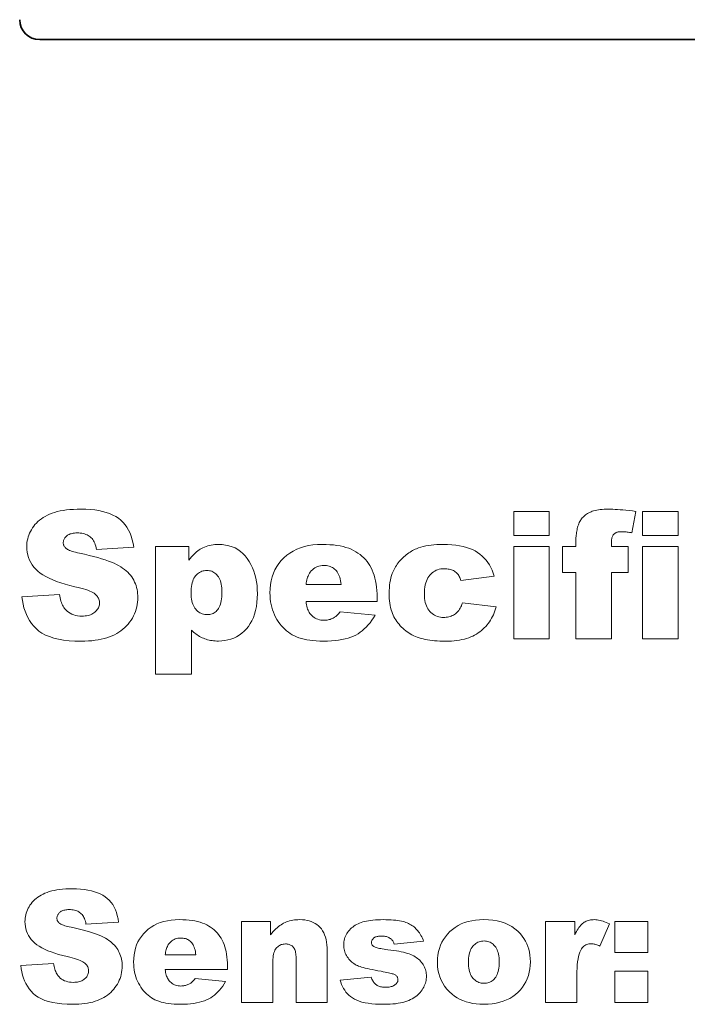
# Model space of a CAD drawing. Extents: x 502 to 687, y 370 to 470.
# Tile 11 of 15: x 522 to 539, y 419 to 444. Entities that reach past the tile are written whole.
import ezdxf

# ---------------------------------------------------------------- set-up
doc = ezdxf.new("R2010")
doc.units = 0

msp = doc.modelspace()

# ---------------------------------------------------------------- linework, layer by layer
at = {"color": 7, "lineweight": 35}
msp.add_line((666.700012, 443.600006), (522.299988, 443.600006), dxfattribs=at)
at = {"color": 7, "lineweight": 13}
for points in [[(521.856628, 429.632813), (522.797424, 429.691742), (522.804199, 429.647003), (522.812195, 429.604431), (522.821472, 429.564056), (522.832031, 429.525848), (522.843811, 429.489838), (522.856873, 429.456024), (522.871216, 429.424377), (522.886841, 429.394897), (522.903687, 429.367615), (522.921875, 429.342499), (522.953735, 429.305603), (522.98822, 429.272583), (523.02533, 429.243439), (523.065063, 429.21817), (523.107361, 429.196808), (523.152344, 429.179321), (523.199951, 429.16571), (523.250122, 429.156006), (523.302979, 429.150177), (523.358398, 429.148224), (523.39978, 429.149231), (523.439209, 429.152222), (523.476685, 429.157166), (523.512268, 429.164124), (523.545837, 429.173065), (523.577515, 429.18399), (523.607239, 429.196899), (523.63501, 429.211792), (523.660828, 429.228699), (523.684753, 429.247559), (523.706543, 429.267731), (523.726013, 429.288544), (523.743164, 429.309998), (523.758057, 429.332062), (523.770691, 429.354797), (523.781006, 429.378143), (523.789001, 429.4021), (523.794739, 429.426727), (523.798218, 429.451965), (523.799316, 429.477844), (523.798279, 429.502472), (523.794983, 429.52655), (523.78949, 429.55014), (523.78186, 429.573181), (523.772034, 429.595703), (523.760071, 429.617706), (523.74585, 429.639191), (523.729492, 429.660156), (523.710938, 429.680573), (523.690186, 429.7005), (523.665466, 429.720032), (523.63501, 429.739349), (523.598755, 429.758453), (523.556763, 429.777313), (523.509033, 429.79599), (523.455505, 429.814423), (523.39624, 429.832672), (523.331177, 429.850677), (523.260376, 429.868469), (523.183777, 429.886017), (523.057434, 429.916229), (522.938538, 429.948364), (522.827087, 429.982422), (522.723145, 430.018402), (522.626648, 430.056274), (522.537598, 430.0961), (522.455994, 430.137848), (522.381897, 430.181488), (522.315247, 430.227081), (522.256104, 430.274567), (522.203003, 430.324371), (522.155518, 430.376801), (522.113586, 430.431915), (522.077271, 430.489716), (522.04657, 430.55014), (522.021423, 430.613251), (522.001831, 430.679016), (521.987854, 430.747437), (521.979492, 430.818542), (521.976685, 430.892303), (521.978149, 430.941376), (521.982422, 430.989868), (521.989563, 431.037842), (521.999573, 431.085266), (522.012451, 431.132141), (522.028137, 431.178467), (522.046753, 431.224243), (522.068176, 431.269501), (522.092529, 431.314178), (522.11969, 431.358337), (522.149719, 431.401276), (522.182617, 431.442322), (522.218445, 431.481506), (522.25708, 431.518799), (522.298645, 431.55423), (522.343079, 431.587799), (522.390442, 431.619476), (522.440613, 431.649261), (522.493713, 431.677185), (522.549683, 431.703217), (522.609192, 431.727051), (522.673035, 431.748413), (522.741089, 431.767212), (522.813354, 431.783539), (522.889954, 431.797363), (522.970764, 431.808655), (523.055847, 431.817444), (523.145142, 431.8237), (523.23877, 431.827484), (523.336609, 431.828735), (523.45636, 431.826447), (523.570251, 431.819611), (523.678406, 431.808197), (523.78064, 431.792236), (523.877075, 431.771698), (523.967712, 431.746613), (524.05249, 431.716949), (524.13147, 431.682739), (524.20459, 431.643951), (524.271912, 431.600616), (524.333679, 431.552307), (524.390259, 431.498596), (524.44165, 431.439514), (524.487732, 431.375), (524.528687, 431.305115), (524.564392, 431.229858), (524.594849, 431.1492), (524.620117, 431.063141), (524.640198, 430.97168), (524.655029, 430.874847), (523.722961, 430.820282), (523.714722, 430.862305), (523.704834, 430.902008), (523.693298, 430.939331), (523.680176, 430.974274), (523.665344, 431.006897), (523.648926, 431.03714), (523.630859, 431.065063), (523.611206, 431.090576), (523.589844, 431.11377), (523.566895, 431.134583), (523.542175, 431.153259), (523.515686, 431.169952), (523.487366, 431.184692), (523.457214, 431.197449), (523.425232, 431.208252), (523.391479, 431.217102), (523.355957, 431.223969), (523.318542, 431.228882), (523.279358, 431.231842), (523.238342, 431.232819), (523.204712, 431.232086), (523.172791, 431.229889), (523.142578, 431.226227), (523.114014, 431.22113), (523.087219, 431.214539), (523.062073, 431.206482), (523.038635, 431.196991), (523.016907, 431.186035), (522.996948, 431.173584), (522.978577, 431.159698), (522.962036, 431.144745), (522.947144, 431.129181), (522.934082, 431.112976), (522.922729, 431.09613), (522.913147, 431.078674), (522.905273, 431.060547), (522.89917, 431.041809), (522.894775, 431.02243), (522.892151, 431.002441), (522.891296, 430.981812), (522.892029, 430.966675), (522.894165, 430.951843), (522.897766, 430.937347), (522.902832, 430.923126), (522.909302, 430.90921), (522.917236, 430.89563), (522.926575, 430.882324), (522.937378, 430.869324), (522.949646, 430.856659), (522.963318, 430.844269), (522.979187, 430.831696), (522.998962, 430.819305), (523.022522, 430.807098), (523.049927, 430.795044), (523.081177, 430.783173), (523.116272, 430.771454), (523.155212, 430.759949), (523.197998, 430.748596), (523.244629, 430.737396), (523.295105, 430.72641), (523.421082, 430.698425), (523.539734, 430.67041), (523.651001, 430.642303), (523.754883, 430.614136), (523.85144, 430.585876), (523.940674, 430.557587), (524.022522, 430.529236), (524.096985, 430.500793), (524.164124, 430.47229), (524.223877, 430.443726), (524.278442, 430.414459), (524.329956, 430.383789), (524.378418, 430.351776), (524.423828, 430.318359), (524.466187, 430.283569), (524.505493, 430.247406), (524.541687, 430.209869), (524.57489, 430.170959), (524.605042, 430.130676), (524.63208, 430.08902), (524.656372, 430.046173), (524.67804, 430.002319), (524.697205, 429.957458), (524.713806, 429.911621), (524.727844, 429.864746), (524.739319, 429.816864), (524.748291, 429.768005), (524.7547, 429.71814), (524.758484, 429.667236), (524.759766, 429.615356), (524.758057, 429.554291), (524.752991, 429.494171), (524.744446, 429.435028), (524.732544, 429.376831), (524.717224, 429.31958), (524.698486, 429.263306), (524.676331, 429.208008), (524.650818, 429.153656), (524.621887, 429.10025), (524.589539, 429.047821), (524.554138, 428.997131), (524.515991, 428.948944), (524.475159, 428.903259), (524.431641, 428.860107), (524.385437, 428.819458), (524.336487, 428.781311), (524.284851, 428.745667), (524.230469, 428.712555), (524.173401, 428.681946), (524.113647, 428.653839), (524.050964, 428.628326), (523.985046, 428.605499), (523.915955, 428.585358), (523.843689, 428.567902), (523.76825, 428.553162), (523.689575, 428.541077), (523.607727, 428.531677), (523.522705, 428.524963), (523.434509, 428.520935), (523.34314, 428.519592), (523.184875, 428.522736), (523.036682, 428.532166), (522.898499, 428.547882), (522.770386, 428.569885), (522.652283, 428.598175), (522.54425, 428.632751), (522.446228, 428.673615), (522.358276, 428.720764), (522.280334, 428.7742), (522.212463, 428.833923), (522.152283, 428.898468), (522.097595, 428.966461), (522.048401, 429.037842), (522.004639, 429.11261), (521.966309, 429.190796), (521.933472, 429.2724), (521.906067, 429.357391), (521.884155, 429.445801), (521.867676, 429.537598)], [(534.176392, 431.77417), (535.064819, 431.77417), (535.064819, 431.169525), (534.176392, 431.169525)], [(536.621155, 430.892303), (537.044617, 430.892303), (537.044617, 430.241821), (536.621155, 430.241821), (536.621155, 428.574158), (535.730591, 428.574158), (535.730591, 430.241821), (535.398804, 430.241821), (535.398804, 430.892303), (535.730591, 430.892303), (535.730591, 430.99707), (535.730896, 431.025726), (535.731812, 431.054962), (535.733337, 431.084747), (535.735474, 431.115112), (535.73822, 431.146057), (535.741577, 431.177551), (535.745544, 431.209625), (535.750122, 431.242249), (535.75531, 431.275452), (535.761169, 431.309204), (535.767761, 431.342651), (535.775513, 431.374847), (535.784302, 431.405762), (535.794128, 431.435486), (535.805054, 431.463928), (535.817078, 431.491119), (535.830139, 431.51709), (535.844238, 431.541809), (535.859436, 431.565308), (535.875732, 431.587524), (535.89325, 431.608734), (535.912048, 431.629089), (535.932251, 431.648621), (535.953796, 431.667328), (535.976685, 431.685211), (536.000916, 431.702271), (536.02655, 431.718475), (536.053528, 431.733856), (536.081848, 431.748413), (536.111511, 431.762146), (536.14325, 431.774811), (536.177795, 431.786133), (536.215149, 431.796112), (536.255371, 431.804749), (536.298401, 431.812073), (536.344238, 431.818085), (536.392883, 431.822723), (536.444336, 431.82605), (536.498596, 431.828064), (536.555664, 431.828735), (536.604492, 431.828186), (536.657593, 431.826538), (536.714905, 431.823822), (536.776428, 431.820007), (536.842163, 431.815094), (536.91217, 431.809082), (536.986389, 431.802002), (537.06488, 431.793793), (537.147583, 431.784515), (537.234558, 431.77417), (537.136292, 431.237183), (537.105042, 431.242157), (537.075012, 431.246613), (537.046204, 431.250549), (537.018616, 431.253937), (536.992249, 431.256836), (536.967102, 431.259186), (536.943176, 431.261017), (536.920471, 431.262329), (536.898987, 431.263123), (536.878723, 431.263367), (536.855408, 431.26297), (536.833435, 431.26178), (536.812805, 431.259735), (536.793518, 431.256927), (536.775574, 431.253296), (536.759033, 431.24884), (536.743835, 431.243591), (536.72998, 431.237549), (536.717468, 431.230682), (536.706299, 431.222992), (536.696106, 431.214447), (536.686584, 431.204956), (536.677612, 431.19455), (536.66925, 431.183197), (536.66156, 431.170898), (536.654419, 431.157654), (536.647949, 431.143463), (536.642029, 431.128357), (536.63678, 431.112305), (536.63208, 431.095306), (536.630005, 431.084625), (536.628174, 431.071808), (536.626526, 431.056854), (536.625122, 431.039764), (536.623901, 431.020538), (536.622925, 430.999176), (536.622131, 430.975677), (536.621582, 430.950012), (536.621277, 430.922241)], [(537.404785, 431.77417), (538.293213, 431.77417), (538.293213, 431.169525), (537.404785, 431.169525)], [(525.202881, 427.692291), (525.202881, 430.892303), (526.034546, 430.892303), (526.034546, 430.549591), (526.068726, 430.591431), (526.102356, 430.630463), (526.135437, 430.666687), (526.167969, 430.700134), (526.19989, 430.730774), (526.231262, 430.758636), (526.262024, 430.783691), (526.292297, 430.805939), (526.32196, 430.825409), (526.351074, 430.842102), (526.39032, 430.861603), (526.43042, 430.879028), (526.471313, 430.894409), (526.513123, 430.907745), (526.555664, 430.919037), (526.599121, 430.928284), (526.643372, 430.935455), (526.688416, 430.940582), (526.734314, 430.943665), (526.781067, 430.944702), (526.871948, 430.941132), (526.958618, 430.93045), (527.041077, 430.912659), (527.119324, 430.887756), (527.193359, 430.855743), (527.263184, 430.816589), (527.328735, 430.770355), (527.390137, 430.71698), (527.447327, 430.656494), (527.500305, 430.588898), (527.548584, 430.516052), (527.591858, 430.43985), (527.630005, 430.360291), (527.663025, 430.277374), (527.69104, 430.191071), (527.713928, 430.10144), (527.731689, 430.008423), (527.744446, 429.912048), (527.752075, 429.812317), (527.754578, 429.709229), (527.751831, 429.596283), (527.74353, 429.4888), (527.729614, 429.38681), (527.710266, 429.290283), (527.685303, 429.199249), (527.654785, 429.113708), (527.618774, 429.03363), (527.577148, 428.959045), (527.530029, 428.889923), (527.477356, 428.826263), (527.420471, 428.768402), (527.360657, 428.716644), (527.297913, 428.67099), (527.232178, 428.631378), (527.163574, 428.5979), (527.092041, 428.570496), (527.017639, 428.549164), (526.940247, 428.533936), (526.859924, 428.524811), (526.776672, 428.521759), (526.736023, 428.522461), (526.696045, 428.524567), (526.656799, 428.528046), (526.618286, 428.532959), (526.580505, 428.539246), (526.543457, 428.546906), (526.50708, 428.556), (526.471436, 428.566467), (526.436523, 428.578339), (526.402344, 428.591614), (526.368896, 428.606262), (526.336121, 428.622253), (526.304077, 428.639618), (526.272766, 428.658325), (526.242188, 428.678375), (526.21228, 428.699799), (526.183167, 428.722565), (526.154724, 428.746674), (526.127014, 428.772156), (526.100037, 428.798981), (526.100037, 427.692291)], [(530.753784, 429.512756), (528.972595, 429.512756), (528.978088, 429.471069), (528.984924, 429.43158), (528.993103, 429.394226), (529.002625, 429.3591), (529.01355, 429.326141), (529.025757, 429.295349), (529.039368, 429.266754), (529.054321, 429.240356), (529.070618, 429.216125), (529.088318, 429.194061), (529.114807, 429.165466), (529.142944, 429.139862), (529.172607, 429.117249), (529.203918, 429.097687), (529.236694, 429.081116), (529.271118, 429.067566), (529.307068, 429.057007), (529.344666, 429.0495), (529.383728, 429.044983), (529.424438, 429.043457), (529.4505, 429.044128), (529.476318, 429.046082), (529.501831, 429.049347), (529.5271, 429.053925), (529.552124, 429.059845), (529.576904, 429.067047), (529.601379, 429.075562), (529.62561, 429.085358), (529.649597, 429.096497), (529.673279, 429.108948), (529.687805, 429.117859), (529.702515, 429.128082), (529.717468, 429.139526), (529.732666, 429.152252), (529.748047, 429.16626), (529.763672, 429.181488), (529.77948, 429.198029), (529.795532, 429.21582), (529.811768, 429.234863), (529.828247, 429.255188), (530.703552, 429.174438), (530.662598, 429.106567), (530.619934, 429.042633), (530.575623, 428.982666), (530.529663, 428.926636), (530.481995, 428.874573), (530.432739, 428.826447), (530.381775, 428.782288), (530.329163, 428.742065), (530.274902, 428.70578), (530.218994, 428.673462), (530.15979, 428.644653), (530.095642, 428.618866), (530.02655, 428.5961), (529.952515, 428.576385), (529.873535, 428.559692), (529.789673, 428.546051), (529.700867, 428.535431), (529.607117, 428.527832), (529.508423, 428.523285), (529.404785, 428.521759), (529.314636, 428.523071), (529.228455, 428.526978), (529.146118, 428.533447), (529.067749, 428.542542), (528.993347, 428.55423), (528.922852, 428.568512), (528.856262, 428.585419), (528.79364, 428.604889), (528.734863, 428.626984), (528.680115, 428.651642), (528.628174, 428.679138), (528.578064, 428.709717), (528.529785, 428.743317), (528.483276, 428.779999), (528.43866, 428.819733), (528.395752, 428.862518), (528.354736, 428.908356), (528.315491, 428.957245), (528.278076, 429.009186), (528.242432, 429.064209), (528.209473, 429.121735), (528.179993, 429.181244), (528.153931, 429.242737), (528.131409, 429.306244), (528.112305, 429.371704), (528.09668, 429.439148), (528.084534, 429.508606), (528.075867, 429.580048), (528.070679, 429.653473), (528.068909, 429.728851), (528.072388, 429.83548), (528.082825, 429.937988), (528.100281, 430.036316), (528.124634, 430.130493), (528.155945, 430.220551), (528.194275, 430.306427), (528.239502, 430.388184), (528.291748, 430.46579), (528.350952, 430.539246), (528.417053, 430.608551), (528.48938, 430.672394), (528.566956, 430.729553), (528.649841, 430.779968), (528.738037, 430.823669), (528.831543, 430.860657), (528.930359, 430.8909), (529.034424, 430.914429), (529.14386, 430.931244), (529.258606, 430.941315), (529.378601, 430.944702), (529.476074, 430.943176), (529.569275, 430.93866), (529.658325, 430.931122), (529.743225, 430.920593), (529.823914, 430.907043), (529.900391, 430.890472), (529.972656, 430.87088), (530.040771, 430.848297), (530.104675, 430.822693), (530.164429, 430.794067), (530.220642, 430.762604), (530.27417, 430.728424), (530.32489, 430.691528), (530.372925, 430.651917), (530.418152, 430.609619), (530.460693, 430.564606), (530.500427, 430.516907), (530.537415, 430.466492), (530.571655, 430.413361), (530.603149, 430.357513), (530.631775, 430.298615), (530.65741, 430.236237), (530.679993, 430.17041), (530.699524, 430.101166), (530.716125, 430.028442), (530.729675, 429.952301), (530.740234, 429.872681), (530.747742, 429.789642), (530.752258, 429.703125), (530.753784, 429.61319)], [(532.890747, 429.480011), (533.735474, 429.383972), (533.720642, 429.331879), (533.703979, 429.281158), (533.685547, 429.231903), (533.665283, 429.184021), (533.64325, 429.137604), (533.619446, 429.09259), (533.593872, 429.048981), (533.566467, 429.006805), (533.537292, 428.966034), (533.506287, 428.926697), (533.473572, 428.888916), (533.439026, 428.852844), (533.40271, 428.818542), (533.364685, 428.785919), (533.324829, 428.755066), (533.283264, 428.725922), (533.239868, 428.698486), (533.194763, 428.672791), (533.147888, 428.648804), (533.099182, 428.626556), (533.04834, 428.606232), (532.994751, 428.588043), (532.938477, 428.571991), (532.879517, 428.558105), (532.817871, 428.546326), (532.753601, 428.536713), (532.686584, 428.529205), (532.616882, 428.523865), (532.544495, 428.52066), (532.469482, 428.519592), (532.396912, 428.520264), (532.326843, 428.522339), (532.259216, 428.525787), (532.194092, 428.530579), (532.131409, 428.536774), (532.071167, 428.544342), (532.013428, 428.553284), (531.958191, 428.563599), (531.905334, 428.575287), (531.85498, 428.588348), (531.80658, 428.602936), (531.759521, 428.619263), (531.713867, 428.637268), (531.669556, 428.656982), (531.626648, 428.678375), (531.585083, 428.701508), (531.544922, 428.726318), (531.506104, 428.752838), (531.468689, 428.781067), (531.432617, 428.811005), (531.39801, 428.842316), (531.36499, 428.874695), (531.333435, 428.908142), (531.303406, 428.942657), (531.274902, 428.978241), (531.247986, 429.014923), (531.222534, 429.052643), (531.198608, 429.091431), (531.17627, 429.131317), (531.155396, 429.172241), (531.136353, 429.215088), (531.119263, 429.26062), (531.104187, 429.308838), (531.091125, 429.359802), (531.080078, 429.413452), (531.071045, 429.469818), (531.064026, 429.52887), (531.059021, 429.590637), (531.05603, 429.655121), (531.054993, 429.722321), (531.056213, 429.792725), (531.059875, 429.860718), (531.065979, 429.9263), (531.074585, 429.989502), (531.085571, 430.050293), (531.098999, 430.108673), (531.114868, 430.164673), (531.13324, 430.218262), (531.153992, 430.26944), (531.177246, 430.318237), (531.195801, 430.352783), (531.215637, 430.386627), (531.236816, 430.419769), (531.259338, 430.452148), (531.283081, 430.483856), (531.308228, 430.514801), (531.334595, 430.545044), (531.362366, 430.574585), (531.391357, 430.603363), (531.421692, 430.63147), (531.45282, 430.658478), (531.48407, 430.684052), (531.515503, 430.708252), (531.547119, 430.730988), (531.578857, 430.752319), (531.61084, 430.772247), (531.642944, 430.790741), (531.675293, 430.807831), (531.707764, 430.823486), (531.740417, 430.837738), (531.793823, 430.858063), (531.850159, 430.876251), (531.909424, 430.892273), (531.971619, 430.906189), (532.036743, 430.917938), (532.104736, 430.927582), (532.17572, 430.935059), (532.249634, 430.940399), (532.326416, 430.943634), (532.406189, 430.944702), (532.516968, 430.942657), (532.622375, 430.936584), (532.722412, 430.926422), (532.817078, 430.912201), (532.906311, 430.893951), (532.990173, 430.871613), (533.068604, 430.845215), (533.141663, 430.814758), (533.209351, 430.780273), (533.271667, 430.741699), (533.329468, 430.699219), (533.383728, 430.652985), (533.434387, 430.602997), (533.481567, 430.549255), (533.525146, 430.49176), (533.565125, 430.430511), (533.601624, 430.365509), (533.634521, 430.296753), (533.663879, 430.224243), (533.689636, 430.147949), (532.853638, 430.036652), (532.845154, 430.065582), (532.835327, 430.093079), (532.82428, 430.11911), (532.81189, 430.143677), (532.798279, 430.166779), (532.783325, 430.188446), (532.76709, 430.208618), (532.749573, 430.227325), (532.730774, 430.244598), (532.710693, 430.260376), (532.689209, 430.274689), (532.666382, 430.287476), (532.64209, 430.298798), (532.616394, 430.308563), (532.589233, 430.316864), (532.56073, 430.323639), (532.530762, 430.328918), (532.49939, 430.332672), (532.466553, 430.33493), (532.432373, 430.335693), (532.389099, 430.334106), (532.347534, 430.329346), (532.307617, 430.321442), (532.269409, 430.310364), (532.23291, 430.296112), (532.198059, 430.278717), (532.164856, 430.258148), (532.133423, 430.234406), (532.103577, 430.207489), (532.075439, 430.177429), (532.049561, 430.144165), (532.026367, 430.107635), (532.005859, 430.067841), (531.988159, 430.024811), (531.973145, 429.978516), (531.960876, 429.928986), (531.951294, 429.87619), (531.944519, 429.82016), (531.94043, 429.760864), (531.939026, 429.698303), (531.940369, 429.642487), (531.944458, 429.589417), (531.951233, 429.539124), (531.960693, 429.491547), (531.9729, 429.446747), (531.987732, 429.404663), (532.005371, 429.365356), (532.025635, 429.328796), (532.048645, 429.294983), (532.074402, 429.263916), (532.102173, 429.235718), (532.13147, 429.21048), (532.162231, 429.188232), (532.194519, 429.168915), (532.228271, 429.152588), (532.263489, 429.139252), (532.300232, 429.128845), (532.338379, 429.121429), (532.378113, 429.116974), (532.41925, 429.115509), (532.453613, 429.116394), (532.486877, 429.11908), (532.519043, 429.123535), (532.550049, 429.129822), (532.579956, 429.137878), (532.608765, 429.147705), (532.636475, 429.159332), (532.663025, 429.17276), (532.688477, 429.187988), (532.71283, 429.204987), (532.736023, 429.223846), (532.758057, 429.244629), (532.778809, 429.267334), (532.798401, 429.291962), (532.816772, 429.318481), (532.833984, 429.346954), (532.849976, 429.37735), (532.864746, 429.409637), (532.878357, 429.443878)], [(534.176392, 430.892303), (535.064819, 430.892303), (535.064819, 428.574158), (534.176392, 428.574158)], [(537.404785, 430.892303), (538.293213, 430.892303), (538.293213, 428.574158), (537.404785, 428.574158)], [(526.093445, 429.726685), (526.094604, 429.673096), (526.098083, 429.622345), (526.103882, 429.574432), (526.112, 429.529358), (526.122375, 429.487122), (526.135132, 429.447723), (526.150146, 429.411163), (526.167542, 429.377441), (526.187195, 429.346558), (526.209167, 429.318481), (526.23291, 429.293182), (526.257874, 429.270569), (526.284058, 429.25058), (526.311523, 429.233276), (526.340149, 429.218628), (526.369995, 429.206635), (526.401062, 429.197327), (526.433411, 429.190674), (526.466919, 429.186676), (526.501648, 429.185333), (526.532166, 429.186615), (526.561646, 429.19046), (526.590149, 429.196838), (526.617615, 429.20578), (526.644104, 429.217255), (526.669556, 429.231323), (526.694031, 429.247925), (526.717468, 429.267059), (526.739929, 429.288788), (526.761414, 429.313049), (526.781311, 429.340363), (526.799133, 429.371246), (526.814819, 429.40567), (526.828491, 429.443665), (526.839966, 429.485199), (526.849426, 429.530304), (526.85675, 429.578979), (526.862, 429.631195), (526.865112, 429.686981), (526.866211, 429.746338), (526.865112, 429.801147), (526.861816, 429.852966), (526.856384, 429.901825), (526.848755, 429.947662), (526.838928, 429.99054), (526.826904, 430.030396), (526.812683, 430.067291), (526.796326, 430.101166), (526.777771, 430.13205), (526.757019, 430.159973), (526.734741, 430.185059), (526.711487, 430.20752), (526.687256, 430.227325), (526.662048, 430.244476), (526.635925, 430.259003), (526.608765, 430.270905), (526.58075, 430.280151), (526.551697, 430.286743), (526.521729, 430.29071), (526.490723, 430.292023), (526.457275, 430.29071), (526.424927, 430.286713), (526.393677, 430.28006), (526.363647, 430.270721), (526.334656, 430.258728), (526.306885, 430.24411), (526.280212, 430.226776), (526.254639, 430.206818), (526.230225, 430.184174), (526.20697, 430.158875), (526.185425, 430.130585), (526.166138, 430.098969), (526.149109, 430.064056), (526.134338, 430.025818), (526.121826, 429.984253), (526.111633, 429.939362), (526.103699, 429.891174), (526.098022, 429.839661), (526.094604, 429.784821)], [(529.850098, 429.938416), (529.843994, 429.988464), (529.836182, 430.035583), (529.826599, 430.079803), (529.815369, 430.121063), (529.802368, 430.159424), (529.787598, 430.194855), (529.771179, 430.227356), (529.752991, 430.256927), (529.733093, 430.283569), (529.711487, 430.307312), (529.688293, 430.328461), (529.663696, 430.347382), (529.637634, 430.364075), (529.610229, 430.378571), (529.58136, 430.390808), (529.551025, 430.400818), (529.519348, 430.4086), (529.486206, 430.414185), (529.45166, 430.417511), (529.41571, 430.41864), (529.374207, 430.416962), (529.334412, 430.411896), (529.296326, 430.403503), (529.259949, 430.391754), (529.225281, 430.376617), (529.192261, 430.358124), (529.161011, 430.336273), (529.131409, 430.311066), (529.103577, 430.282501), (529.077393, 430.250549), (529.061829, 430.228577), (529.047424, 430.204529), (529.034241, 430.178467), (529.022217, 430.15033), (529.011353, 430.120148), (529.001648, 430.087891), (528.993164, 430.053589), (528.985901, 430.017242), (528.979736, 429.978851), (528.974792, 429.938416)], [(521.826843, 420.390015), (522.650024, 420.441589), (522.655945, 420.402435), (522.662964, 420.365173), (522.671082, 420.329865), (522.680298, 420.296417), (522.690613, 420.264923), (522.702026, 420.235321), (522.7146, 420.207611), (522.728271, 420.181824), (522.743042, 420.157959), (522.758911, 420.135986), (522.786804, 420.103699), (522.816956, 420.074799), (522.849426, 420.049286), (522.884155, 420.027191), (522.921265, 420.008514), (522.960571, 419.993195), (523.002197, 419.981293), (523.046143, 419.972809), (523.092346, 419.967712), (523.140869, 419.966003), (523.177063, 419.966858), (523.211609, 419.969482), (523.244385, 419.973816), (523.275513, 419.979919), (523.304871, 419.987732), (523.332581, 419.997284), (523.358582, 420.008575), (523.382935, 420.021606), (523.405518, 420.036407), (523.426392, 420.052917), (523.445496, 420.070557), (523.462524, 420.088776), (523.477539, 420.107544), (523.490601, 420.126862), (523.501648, 420.146729), (523.51062, 420.167175), (523.517639, 420.188141), (523.522705, 420.209686), (523.525696, 420.23175), (523.526672, 420.254395), (523.525757, 420.27594), (523.522888, 420.297028), (523.518127, 420.317657), (523.511414, 420.33783), (523.502808, 420.357544), (523.49231, 420.376801), (523.479919, 420.395599), (523.465576, 420.41394), (523.449341, 420.431793), (523.431213, 420.449219), (523.409546, 420.466309), (523.382935, 420.483215), (523.351196, 420.499939), (523.314453, 420.516449), (523.272644, 420.532776), (523.22583, 420.54892), (523.17395, 420.56488), (523.117065, 420.580627), (523.055115, 420.596191), (522.988098, 420.611572), (522.877502, 420.638), (522.773499, 420.666107), (522.675964, 420.695923), (522.585022, 420.727386), (522.500549, 420.760559), (522.422668, 420.79538), (522.351257, 420.831909), (522.286438, 420.870087), (522.228149, 420.909973), (522.176331, 420.951538), (522.129883, 420.995117), (522.088318, 421.041016), (522.051697, 421.089233), (522.019897, 421.139801), (521.992981, 421.192688), (521.971008, 421.247894), (521.953857, 421.30545), (521.94165, 421.365326), (521.934326, 421.427521), (521.931885, 421.492065), (521.933105, 421.534973), (521.93689, 421.577423), (521.943115, 421.619415), (521.951904, 421.660889), (521.963135, 421.701904), (521.976929, 421.742462), (521.993164, 421.782532), (522.011963, 421.822113), (522.033203, 421.861206), (522.057007, 421.899841), (522.083252, 421.937408), (522.112061, 421.973328), (522.143372, 422.007629), (522.177246, 422.040253), (522.213623, 422.071259), (522.252502, 422.100616), (522.293884, 422.128326), (522.33783, 422.154388), (522.384277, 422.178833), (522.433228, 422.201599), (522.485352, 422.222473), (522.541138, 422.24115), (522.600708, 422.257629), (522.66394, 422.271912), (522.730957, 422.283966), (522.801697, 422.293854), (522.876099, 422.301544), (522.954285, 422.307037), (523.036194, 422.310333), (523.121765, 422.311432), (523.226563, 422.309448), (523.326233, 422.303436), (523.420837, 422.293457), (523.510315, 422.27951), (523.594727, 422.261536), (523.674011, 422.239594), (523.74823, 422.213623), (523.817322, 422.183685), (523.881287, 422.14975), (523.940186, 422.111847), (523.994263, 422.06958), (524.043762, 422.022583), (524.088684, 421.970856), (524.129028, 421.914429), (524.164856, 421.853271), (524.196106, 421.787415), (524.222778, 421.716827), (524.244873, 421.641541), (524.26239, 421.561523), (524.275391, 421.476776), (523.459839, 421.429047), (523.452637, 421.46582), (523.44397, 421.500549), (523.433899, 421.533203), (523.422424, 421.563812), (523.409485, 421.592346), (523.395081, 421.618805), (523.379272, 421.643219), (523.362061, 421.665558), (523.343384, 421.685852), (523.323303, 421.704071), (523.301697, 421.720398), (523.278503, 421.735016), (523.253723, 421.747894), (523.227356, 421.759064), (523.199402, 421.768524), (523.169861, 421.776276), (523.138733, 421.782288), (523.106018, 421.786591), (523.071716, 421.789154), (523.035828, 421.790009), (523.006409, 421.789368), (522.978455, 421.787445), (522.952026, 421.784241), (522.927063, 421.779785), (522.903564, 421.774017), (522.881592, 421.766968), (522.861084, 421.758667), (522.842102, 421.749054), (522.824585, 421.73819), (522.808533, 421.726044), (522.794006, 421.712952), (522.781067, 421.699341), (522.769592, 421.68515), (522.759644, 421.67041), (522.751221, 421.655121), (522.744385, 421.639282), (522.739014, 421.622894), (522.735229, 421.605927), (522.73291, 421.58844), (522.732178, 421.570374), (522.732788, 421.557129), (522.73468, 421.544159), (522.737793, 421.531464), (522.742249, 421.519043), (522.747925, 421.506866), (522.754822, 421.494965), (522.763062, 421.483337), (522.772461, 421.471954), (522.783203, 421.460876), (522.795166, 421.450043), (522.809082, 421.439026), (522.826355, 421.428192), (522.846985, 421.417511), (522.870972, 421.406952), (522.898315, 421.396576), (522.929016, 421.386322), (522.963074, 421.376251), (523.000549, 421.366302), (523.041321, 421.356537), (523.08551, 421.346893), (523.19574, 421.322418), (523.2995, 421.297882), (523.396912, 421.273315), (523.487793, 421.248657), (523.572266, 421.223938), (523.65033, 421.199188), (523.721985, 421.174377), (523.787109, 421.149475), (523.845886, 421.124542), (523.898193, 421.099579), (523.945923, 421.073944), (523.991028, 421.047119), (524.033386, 421.019073), (524.07312, 420.989868), (524.110168, 420.959412), (524.144592, 420.927795), (524.17627, 420.894928), (524.205322, 420.860901), (524.231689, 420.825653), (524.255371, 420.789185), (524.27655, 420.751709), (524.295593, 420.713318), (524.312317, 420.674072), (524.326843, 420.633942), (524.339172, 420.592957), (524.349182, 420.551056), (524.356995, 420.508301), (524.36261, 420.464661), (524.365967, 420.420135), (524.367065, 420.374725), (524.365601, 420.321289), (524.361145, 420.268707), (524.353638, 420.216919), (524.343262, 420.166016), (524.329834, 420.115936), (524.313416, 420.066711), (524.294067, 420.018311), (524.271729, 419.970734), (524.246399, 419.924011), (524.218079, 419.878143), (524.187134, 419.833801), (524.153748, 419.791626), (524.118042, 419.751648), (524.079956, 419.713898), (524.03949, 419.678314), (523.996704, 419.644928), (523.951477, 419.61377), (523.903931, 419.584778), (523.854004, 419.557983), (523.801758, 419.533386), (523.746826, 419.511078), (523.689209, 419.491119), (523.628723, 419.47348), (523.565491, 419.458221), (523.499451, 419.445313), (523.430664, 419.434723), (523.35907, 419.426514), (523.284668, 419.420624), (523.207458, 419.417114), (523.127502, 419.415924), (522.989014, 419.418671), (522.859375, 419.426941), (522.738464, 419.440674), (522.626343, 419.45993), (522.52301, 419.48468), (522.428467, 419.514954), (522.342712, 419.55069), (522.265747, 419.591949), (522.197571, 419.638702), (522.138184, 419.690979), (522.08551, 419.747467), (522.03772, 419.806946), (521.994629, 419.869385), (521.956299, 419.934845), (521.922791, 420.003235), (521.894043, 420.074646), (521.870117, 420.149017), (521.850891, 420.226379), (521.836487, 420.306702)], [(527.002808, 420.284973), (525.444275, 420.284973), (525.449097, 420.248474), (525.455078, 420.213928), (525.462219, 420.181244), (525.470581, 420.150513), (525.480103, 420.121674), (525.490845, 420.094727), (525.502747, 420.069702), (525.515808, 420.0466), (525.53009, 420.025391), (525.545532, 420.006104), (525.568726, 419.981079), (525.593323, 419.958679), (525.619324, 419.938904), (525.646667, 419.921783), (525.675415, 419.907257), (525.705505, 419.895416), (525.737, 419.8862), (525.769836, 419.879608), (525.804077, 419.875641), (525.839661, 419.874329), (525.862488, 419.874908), (525.88501, 419.876617), (525.90741, 419.879486), (525.929504, 419.883484), (525.951416, 419.888641), (525.973022, 419.894958), (525.994446, 419.902405), (526.015686, 419.911011), (526.036621, 419.920746), (526.057373, 419.93161), (526.070068, 419.939423), (526.083008, 419.948364), (526.096069, 419.958374), (526.109314, 419.969513), (526.122803, 419.98175), (526.136475, 419.995117), (526.15033, 420.009583), (526.164368, 420.025146), (526.178589, 420.041809), (526.192993, 420.059601), (526.958862, 419.988922), (526.923035, 419.929535), (526.885681, 419.873596), (526.846924, 419.821136), (526.806702, 419.772095), (526.765015, 419.726532), (526.721924, 419.684448), (526.677307, 419.645782), (526.631287, 419.610596), (526.583801, 419.578857), (526.534851, 419.550598), (526.483032, 419.52536), (526.426941, 419.502808), (526.366455, 419.48288), (526.301697, 419.465637), (526.232605, 419.451019), (526.159241, 419.439087), (526.081482, 419.429779), (525.999451, 419.423157), (525.913147, 419.419159), (525.822449, 419.417847), (525.743591, 419.418976), (525.668152, 419.422394), (525.59613, 419.42807), (525.527588, 419.436035), (525.462463, 419.446259), (525.400757, 419.458771), (525.342468, 419.473541), (525.287659, 419.49057), (525.236328, 419.509888), (525.188354, 419.531494), (525.142944, 419.555542), (525.09906, 419.582306), (525.056824, 419.611694), (525.016174, 419.643799), (524.977051, 419.678558), (524.939575, 419.716003), (524.903625, 419.756104), (524.869324, 419.798889), (524.836548, 419.84433), (524.80542, 419.892456), (524.77655, 419.94281), (524.750732, 419.994873), (524.727966, 420.048706), (524.708252, 420.104248), (524.691528, 420.16153), (524.677856, 420.220551), (524.667236, 420.281342), (524.659668, 420.343842), (524.65509, 420.408081), (524.653564, 420.47406), (524.656616, 420.567352), (524.665771, 420.657013), (524.680969, 420.743073), (524.702332, 420.82547), (524.729736, 420.904266), (524.763245, 420.979431), (524.802856, 421.050964), (524.848511, 421.118866), (524.90033, 421.183136), (524.958191, 421.243774), (525.021484, 421.299652), (525.089355, 421.34964), (525.161865, 421.393768), (525.239075, 421.432007), (525.320862, 421.464355), (525.407288, 421.490845), (525.498413, 421.511414), (525.594177, 421.526123), (525.694519, 421.534973), (525.799561, 421.537903), (525.884827, 421.536591), (525.96637, 421.532623), (526.044312, 421.526031), (526.118591, 421.516815), (526.189148, 421.504944), (526.256104, 421.490448), (526.319336, 421.473328), (526.378967, 421.453552), (526.434875, 421.431152), (526.487122, 421.406097), (526.536377, 421.378571), (526.583191, 421.348663), (526.627563, 421.316376), (526.669556, 421.281738), (526.709167, 421.24472), (526.746338, 421.205322), (526.781128, 421.163574), (526.813477, 421.119476), (526.843445, 421.072968), (526.871033, 421.024109), (526.896057, 420.972565), (526.918457, 420.917999), (526.938232, 420.860413), (526.955383, 420.799805), (526.969849, 420.736206), (526.98175, 420.669556), (526.990967, 420.599915), (526.997559, 420.527222), (527.001526, 420.451538), (527.002808, 420.372833)], [(527.359985, 421.492065), (528.083862, 421.492065), (528.083862, 421.161652), (528.116333, 421.200958), (528.148926, 421.238007), (528.18158, 421.272705), (528.214355, 421.305115), (528.247131, 421.335205), (528.280029, 421.362976), (528.312988, 421.388458), (528.346069, 421.411621), (528.37915, 421.432465), (528.412354, 421.450989), (528.44635, 421.467499), (528.48175, 421.482269), (528.518616, 421.495331), (528.556885, 421.506622), (528.59668, 421.516174), (528.637878, 421.523987), (528.680542, 421.53009), (528.72467, 421.534424), (528.770264, 421.537018), (528.817261, 421.537903), (528.880432, 421.53598), (528.940796, 421.530212), (528.998291, 421.52063), (529.05304, 421.507202), (529.10498, 421.489899), (529.154053, 421.468811), (529.200378, 421.443848), (529.243896, 421.415039), (529.284607, 421.382416), (529.322449, 421.345947), (529.357117, 421.305481), (529.388123, 421.260803), (529.415466, 421.211945), (529.439209, 421.158936), (529.45929, 421.101715), (529.475708, 421.040314), (529.488464, 420.974731), (529.497559, 420.904968), (529.503052, 420.831024), (529.504883, 420.752899), (529.504883, 419.463684), (528.723694, 419.463684), (528.723694, 420.579102), (528.722961, 420.61618), (528.720886, 420.651031), (528.717346, 420.683655), (528.712402, 420.71402), (528.706055, 420.742157), (528.698242, 420.768066), (528.689087, 420.791748), (528.678467, 420.813171), (528.666443, 420.832397), (528.653015, 420.849365), (528.638306, 420.86441), (528.622437, 420.877899), (528.605469, 420.889771), (528.587341, 420.900085), (528.568054, 420.908813), (528.547607, 420.915955), (528.526001, 420.921478), (528.503296, 420.925446), (528.479431, 420.927826), (528.454407, 420.928619), (528.426636, 420.927551), (528.399963, 420.924347), (528.37439, 420.919006), (528.349854, 420.911499), (528.326416, 420.901886), (528.304016, 420.890106), (528.282715, 420.876221), (528.262451, 420.860168), (528.243286, 420.84198), (528.22522, 420.821655), (528.208496, 420.798584), (528.193542, 420.772095), (528.180359, 420.742188), (528.168945, 420.708893), (528.159302, 420.672211), (528.151367, 420.632111), (528.145264, 420.588623), (528.140869, 420.541748), (528.138184, 420.491455), (528.137329, 420.437775), (528.137329, 419.463684), (527.359985, 419.463684)], [(529.831482, 420.025208), (530.603088, 420.097778), (530.613037, 420.071075), (530.623718, 420.045929), (530.635193, 420.022339), (530.6474, 420.000305), (530.6604, 419.979858), (530.674133, 419.960968), (530.68866, 419.943634), (530.703918, 419.927887), (530.719971, 419.913696), (530.736816, 419.901062), (530.754578, 419.889801), (530.773438, 419.879761), (530.793518, 419.87088), (530.814697, 419.863159), (530.837036, 419.856659), (530.860535, 419.851318), (530.885193, 419.847198), (530.91095, 419.844238), (530.937927, 419.842438), (530.966003, 419.841858), (530.996582, 419.842529), (531.025818, 419.844543), (531.053589, 419.84787), (531.079956, 419.852539), (531.104919, 419.858582), (531.128479, 419.865936), (531.150635, 419.874603), (531.171326, 419.884644), (531.190674, 419.895996), (531.208557, 419.908691), (531.221252, 419.918884), (531.232605, 419.929565), (531.242615, 419.940735), (531.251343, 419.952393), (531.258667, 419.964569), (531.264709, 419.977234), (531.269409, 419.990387), (531.272705, 420.004059), (531.274719, 420.018188), (531.275391, 420.032837), (531.274536, 420.049286), (531.271912, 420.064941), (531.267517, 420.079834), (531.261353, 420.093964), (531.253418, 420.10733), (531.243774, 420.119934), (531.232361, 420.131775), (531.219177, 420.142853), (531.204224, 420.153168), (531.187561, 420.16272), (531.172852, 420.169373), (531.153992, 420.176331), (531.130981, 420.183594), (531.103821, 420.191162), (531.072449, 420.199005), (531.036987, 420.207184), (530.997314, 420.215668), (530.95343, 420.224457), (530.905457, 420.233551), (530.853271, 420.24295), (530.77478, 420.256989), (530.701233, 420.270782), (530.632629, 420.284393), (530.56897, 420.297791), (530.510193, 420.311005), (530.456421, 420.323975), (530.407593, 420.336731), (530.363708, 420.349304), (530.324829, 420.361633), (530.290833, 420.373779), (530.259766, 420.386658), (530.229797, 420.401154), (530.200745, 420.417358), (530.172729, 420.435211), (530.14563, 420.454712), (530.119629, 420.475891), (530.094543, 420.498718), (530.070496, 420.523224), (530.047424, 420.549377), (530.02533, 420.577179), (530.004822, 420.606232), (529.98645, 420.636108), (529.970276, 420.666748), (529.956238, 420.698212), (529.944397, 420.730469), (529.934692, 420.763519), (529.927124, 420.797394), (529.921753, 420.832062), (529.918518, 420.867523), (529.917419, 420.903778), (529.918579, 420.943359), (529.922058, 420.981781), (529.927917, 421.019135), (529.936035, 421.055359), (529.946533, 421.090485), (529.959351, 421.124512), (529.974487, 421.15741), (529.992004, 421.189209), (530.01178, 421.21991), (530.033936, 421.249481), (530.058105, 421.277802), (530.084045, 421.304626), (530.111755, 421.329987), (530.141174, 421.353851), (530.172424, 421.376282), (530.205383, 421.397217), (530.240112, 421.416687), (530.27655, 421.434692), (530.314819, 421.451202), (530.354797, 421.466278), (530.397095, 421.479889), (530.442139, 421.492065), (530.48999, 421.502808), (530.540588, 421.512115), (530.593994, 421.519989), (530.650208, 421.526428), (530.709229, 421.531464), (530.770996, 421.535034), (530.835571, 421.53717), (530.902954, 421.537903), (530.973633, 421.537354), (531.040527, 421.535675), (531.103577, 421.532928), (531.162842, 421.529022), (531.218323, 421.524048), (531.27002, 421.517944), (531.317871, 421.510773), (531.361938, 421.502441), (531.402222, 421.493042), (531.438721, 421.482513), (531.472717, 421.470825), (531.505554, 421.457916), (531.537231, 421.443787), (531.56781, 421.428406), (531.597229, 421.411835), (531.625488, 421.394043), (531.652588, 421.375031), (531.678589, 421.354767), (531.70343, 421.333313), (531.727112, 421.310608), (531.749817, 421.286499), (531.771729, 421.260712), (531.792908, 421.233307), (531.813293, 421.204254), (531.832886, 421.173584), (531.851685, 421.141235), (531.86969, 421.107269), (531.886902, 421.071655), (531.903381, 421.034363), (531.919067, 420.995483), (531.181824, 420.922882), (531.17572, 420.941864), (531.168823, 420.959808), (531.161194, 420.976685), (531.152771, 420.992554), (531.143616, 421.007416), (531.133667, 421.02121), (531.122986, 421.033997), (531.111511, 421.045746), (531.099304, 421.056458), (531.086304, 421.066132), (531.067566, 421.077759), (531.048096, 421.088135), (531.027893, 421.097321), (531.006836, 421.105255), (530.985107, 421.111969), (530.962524, 421.117493), (530.93927, 421.121765), (530.915161, 421.124817), (530.89032, 421.126648), (530.864746, 421.127258), (530.839111, 421.126801), (530.81488, 421.125397), (530.792114, 421.123047), (530.770813, 421.119781), (530.750854, 421.11557), (530.732422, 421.110413), (530.715332, 421.10434), (530.699707, 421.097321), (530.685547, 421.089355), (530.672791, 421.080475), (530.661377, 421.070892), (530.651123, 421.060944), (530.642151, 421.050598), (530.634277, 421.039825), (530.627686, 421.028656), (530.622253, 421.01709), (530.618042, 421.005127), (530.615051, 420.992767), (530.61322, 420.97998), (530.612671, 420.966827), (530.613403, 420.952301), (530.615723, 420.938477), (530.619507, 420.925385), (530.624878, 420.913025), (530.631714, 420.901398), (530.640137, 420.890503), (530.650085, 420.88031), (530.66156, 420.87088), (530.6745, 420.862152), (530.689026, 420.854126), (530.706116, 420.846558), (530.726807, 420.839172), (530.751038, 420.831909), (530.77887, 420.824799), (530.810303, 420.817841), (530.845337, 420.811035), (530.883972, 420.804413), (530.926208, 420.797913), (530.971985, 420.791565), (531.021362, 420.78537), (531.096924, 420.776245), (531.168518, 420.766418), (531.236145, 420.75592), (531.299744, 420.74472), (531.359436, 420.732849), (531.415161, 420.720276), (531.466858, 420.707031), (531.514587, 420.693085), (531.55835, 420.678467), (531.598206, 420.663147), (531.635132, 420.64682), (531.670288, 420.62915), (531.703613, 420.610138), (531.735229, 420.589783), (531.765076, 420.568115), (531.793091, 420.545105), (531.819397, 420.520752), (531.843872, 420.495056), (531.866577, 420.468048), (531.887512, 420.439667), (531.906616, 420.41037), (531.923645, 420.380463), (531.93866, 420.350006), (531.951721, 420.31897), (531.962769, 420.287354), (531.971741, 420.255157), (531.97876, 420.222412), (531.983826, 420.189087), (531.986816, 420.155182), (531.987793, 420.120697), (531.986755, 420.085663), (531.983582, 420.050812), (531.978271, 420.016144), (531.970825, 419.981659), (531.961304, 419.947388), (531.949646, 419.9133), (531.935852, 419.879395), (531.919983, 419.845673), (531.901978, 419.812164), (531.881836, 419.778839), (531.859375, 419.746277), (531.834534, 419.715088), (531.80719, 419.685242), (531.777466, 419.656738), (531.745239, 419.629608), (531.710571, 419.603851), (531.673523, 419.579407), (531.633972, 419.556366), (531.59198, 419.534637), (531.547546, 419.514313), (531.500244, 419.495605), (531.449646, 419.478882), (531.395752, 419.464142), (531.338562, 419.451355), (531.278015, 419.440521), (531.214172, 419.431671), (531.147095, 419.424774), (531.07666, 419.419861), (531.00293, 419.416931), (530.925903, 419.415924), (530.817932, 419.417511), (530.71637, 419.422272), (530.621216, 419.430206), (530.53241, 419.441284), (530.450073, 419.455566), (530.374084, 419.472992), (530.304504, 419.493622), (530.241333, 419.517395), (530.18457, 419.544342), (530.134216, 419.574463), (530.088684, 419.607513), (530.046631, 419.643219), (530.007874, 419.68161), (529.972534, 419.722687), (529.940552, 419.766418), (529.911987, 419.812836), (529.88678, 419.861908), (529.86499, 419.913666), (529.846558, 419.968109)], [(532.262817, 420.472137), (532.265991, 420.563324), (532.275391, 420.651245), (532.291016, 420.735931), (532.312988, 420.817322), (532.341125, 420.895447), (532.37561, 420.970306), (532.416321, 421.041901), (532.463318, 421.110229), (532.516541, 421.175293), (532.57605, 421.237091), (532.64093, 421.29425), (532.710144, 421.345367), (532.783813, 421.390503), (532.861816, 421.429596), (532.944214, 421.462708), (533.031006, 421.489777), (533.122253, 421.510834), (533.217834, 421.525879), (533.31781, 421.534882), (533.42218, 421.537903), (533.541077, 421.534363), (533.653992, 421.523773), (533.760925, 421.506104), (533.861938, 421.481354), (533.95697, 421.449554), (534.046082, 421.410706), (534.129211, 421.364777), (534.20636, 421.311768), (534.277527, 421.251678), (534.342773, 421.18457), (534.39032, 421.126312), (534.432861, 421.06546), (534.470398, 421.001953), (534.50293, 420.935791), (534.530457, 420.867035), (534.552979, 420.795624), (534.570496, 420.721558), (534.583008, 420.644867), (534.590515, 420.565552), (534.593018, 420.483612), (534.589905, 420.391693), (534.580566, 420.303192), (534.565063, 420.218048), (534.543335, 420.136292), (534.515381, 420.057922), (534.481262, 419.982941), (534.440918, 419.911316), (534.394348, 419.843079), (534.341614, 419.778229), (534.282654, 419.716766), (534.218201, 419.659973), (534.148987, 419.609161), (534.075012, 419.564301), (533.996277, 419.525452), (533.912842, 419.492584), (533.824585, 419.465668), (533.731567, 419.444733), (533.63385, 419.42981), (533.531372, 419.420837), (533.424072, 419.417847), (533.328186, 419.420319), (533.236023, 419.427765), (533.147583, 419.440186), (533.062866, 419.457581), (532.981934, 419.479919), (532.904724, 419.507233), (532.831299, 419.53952), (532.761597, 419.576752), (532.695618, 419.618958), (532.633362, 419.666138), (532.562988, 419.729553), (532.5, 419.796783), (532.444397, 419.867828), (532.39624, 419.942688), (532.355469, 420.021393), (532.322144, 420.103912), (532.296204, 420.190247), (532.277649, 420.280396), (532.266541, 420.374359)], [(534.974976, 421.492065), (535.702698, 421.492065), (535.702698, 421.159729), (535.723755, 421.201538), (535.744995, 421.240662), (535.766296, 421.2771), (535.787781, 421.310852), (535.809387, 421.341888), (535.831177, 421.370239), (535.853027, 421.395905), (535.875061, 421.418884), (535.897156, 421.439148), (535.919434, 421.456726), (535.942322, 421.472137), (535.966248, 421.485962), (535.991211, 421.498138), (536.017273, 421.508667), (536.044312, 421.517609), (536.072449, 421.524902), (536.101624, 421.530609), (536.131836, 421.534668), (536.163147, 421.537079), (536.195435, 421.537903), (536.230164, 421.536835), (536.265503, 421.53363), (536.301514, 421.528259), (536.338135, 421.520782), (536.375488, 421.511169), (536.413391, 421.49939), (536.452026, 421.485504), (536.491272, 421.469452), (536.531189, 421.451263), (536.571716, 421.430939), (536.331055, 420.877045), (536.304138, 420.887939), (536.27832, 420.897675), (536.253723, 420.906281), (536.230225, 420.913727), (536.207886, 420.920013), (536.186646, 420.925171), (536.166626, 420.929199), (536.147705, 420.932068), (536.129944, 420.933777), (536.113342, 420.934357), (536.083435, 420.933105), (536.054932, 420.929321), (536.027832, 420.923004), (536.002075, 420.914185), (535.977722, 420.902832), (535.954712, 420.888977), (535.933105, 420.872589), (535.912842, 420.853668), (535.893982, 420.832245), (535.876465, 420.808289), (535.853638, 420.769684), (535.833191, 420.724854), (535.815125, 420.673859), (535.7995, 420.616699), (535.786255, 420.553314), (535.775391, 420.483765), (535.766968, 420.40802), (535.760986, 420.32608), (535.757385, 420.237946), (535.756165, 420.143616), (535.756165, 419.463684), (534.974976, 419.463684)], [(536.705383, 421.492065), (537.536255, 421.492065), (537.536255, 420.712799), (536.705383, 420.712799)], [(526.212097, 420.65741), (526.206787, 420.701202), (526.19989, 420.742432), (526.191528, 420.781128), (526.181702, 420.81723), (526.170288, 420.8508), (526.15741, 420.881805), (526.143066, 420.910217), (526.127136, 420.936096), (526.109741, 420.959442), (526.09082, 420.980194), (526.070496, 420.998688), (526.049011, 421.015259), (526.026184, 421.029877), (526.002197, 421.042542), (525.976929, 421.053253), (525.950439, 421.062012), (525.922668, 421.068848), (525.893677, 421.0737), (525.863464, 421.07663), (525.832031, 421.077606), (525.795715, 421.076141), (525.760864, 421.071716), (525.727539, 421.064362), (525.69574, 421.054077), (525.665344, 421.040833), (525.636536, 421.024658), (525.609131, 421.005524), (525.583252, 420.98349), (525.558899, 420.958466), (525.53595, 420.930542), (525.522339, 420.911285), (525.509766, 420.890259), (525.49823, 420.867432), (525.487671, 420.842834), (525.47821, 420.816406), (525.469727, 420.788208), (525.46228, 420.758209), (525.455933, 420.72641), (525.450562, 420.69281), (525.446228, 420.65741)], [(533.042114, 420.47406), (533.043213, 420.421234), (533.046509, 420.371216), (533.052002, 420.324036), (533.059692, 420.279694), (533.06958, 420.238159), (533.081665, 420.199463), (533.095947, 420.163605), (533.112366, 420.130554), (533.131042, 420.100342), (533.151917, 420.072968), (533.174438, 420.048279), (533.19812, 420.026215), (533.2229, 420.006714), (533.248779, 419.989838), (533.275818, 419.975555), (533.304016, 419.963867), (533.333313, 419.954773), (533.363708, 419.948273), (533.395264, 419.944397), (533.427917, 419.943085), (533.460938, 419.944366), (533.492737, 419.948212), (533.523376, 419.95459), (533.552734, 419.963562), (533.580933, 419.975067), (533.607971, 419.989166), (533.633728, 420.005798), (533.658325, 420.024994), (533.681702, 420.046722), (533.703918, 420.071045), (533.724426, 420.098206), (533.742737, 420.128418), (533.758972, 420.161743), (533.772949, 420.198181), (533.784851, 420.237701), (533.794556, 420.280304), (533.802124, 420.326019), (533.807495, 420.374817), (533.81073, 420.426697), (533.811829, 420.481689), (533.81073, 420.533051), (533.807495, 420.581726), (533.802002, 420.627716), (533.794434, 420.671021), (533.784607, 420.711609), (533.772644, 420.749512), (533.758484, 420.784729), (533.742126, 420.81723), (533.723633, 420.847046), (533.702942, 420.874176), (533.680664, 420.898682), (533.657349, 420.920593), (533.632996, 420.939941), (533.607605, 420.956696), (533.581177, 420.970886), (533.553772, 420.982483), (533.525269, 420.991516), (533.495789, 420.997955), (533.46521, 421.001831), (533.433655, 421.003113), (533.400269, 421.001801), (533.368042, 420.997864), (533.336975, 420.991333), (533.307129, 420.982178), (533.278442, 420.970398), (533.250977, 420.956024), (533.22467, 420.938995), (533.199585, 420.919373), (533.175659, 420.897125), (533.152893, 420.872284), (533.131836, 420.844757), (533.113037, 420.814484), (533.096375, 420.781494), (533.08197, 420.745758), (533.069824, 420.707306), (533.059814, 420.666107), (533.052063, 420.622192), (533.04657, 420.575562), (533.043213, 420.526154)], [(536.705383, 420.24295), (537.536255, 420.24295), (537.536255, 419.463684), (536.705383, 419.463684)]]:
    msp.add_lwpolyline(points, close=True, dxfattribs=at)
at = {"color": 7, "lineweight": 35}
msp.add_arc((522.299988, 444.100006), 0.5, 180.000005, 269.999997, dxfattribs=at)

doc.saveas('drawing.dxf')
